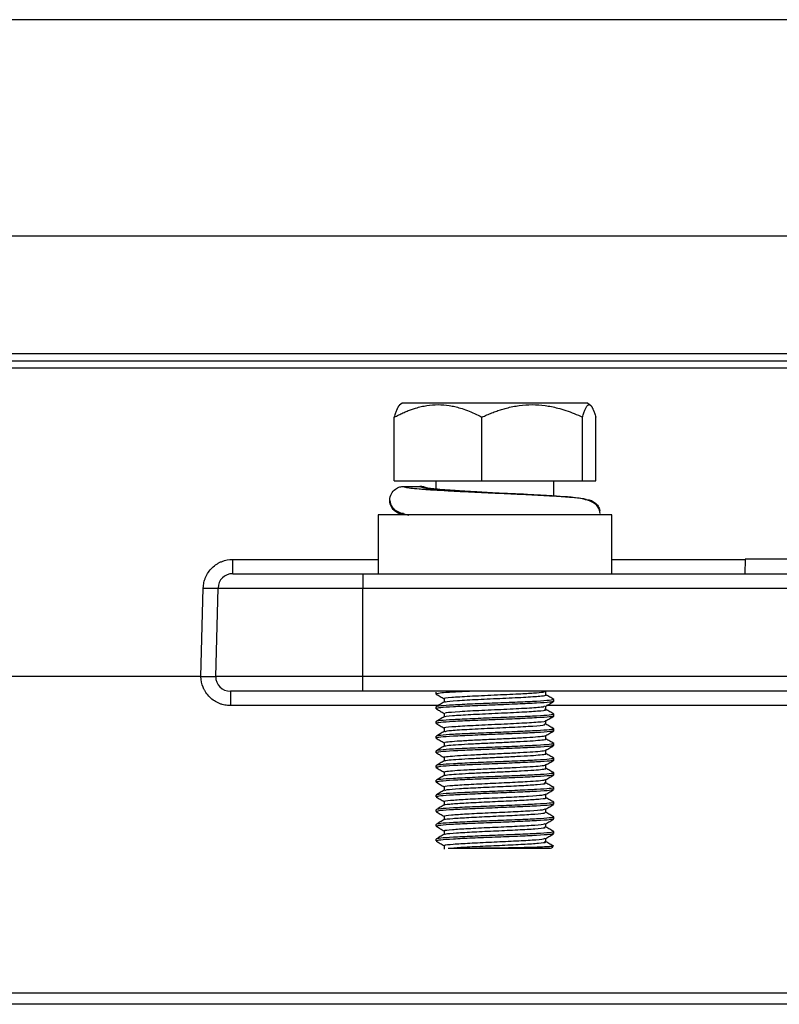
# Model space of a CAD drawing. Header units: millimetres. Extents: x 145 to 933, y -105 to 949.
# Tile 15 of 157: x 570 to 596, y 133 to 166. Entities that reach past the tile are written whole.
import ezdxf

# ---------------------------------------------------------------- set-up
doc = ezdxf.new("R2010")
doc.units = ezdxf.units.MM

msp = doc.modelspace()

# ---------------------------------------------------------------- linework, layer by layer
at = {"color": 7, "linetype": 'Continuous', "lineweight": 25}
for p, q in [((681.806, 166.282), (550.464, 166.282)), ((678.73, 158.922), (553.54, 158.922)), ((552.339, 154.922), (679.931, 154.922)), ((552.189, 154.672), (680.081, 154.672)), ((680.081, 154.429), (552.189, 154.429)), ((583.475, 153.239), (583.386, 153.164)), ((589.795, 153.239), (583.475, 153.239)), ((589.795, 153.239), (589.884, 153.164)), ((583.21, 150.589), (583.21, 152.759)), ((586.187, 150.589), (586.187, 152.759)), ((589.613, 150.589), (589.613, 152.759)), ((590.061, 150.589), (590.061, 152.759)), ((583.21, 150.589), (586.187, 150.589)), ((584.635, 150.309), (584.635, 150.589)), ((586.187, 150.589), (589.613, 150.589)), ((588.635, 150.077), (588.635, 150.589)), ((589.613, 150.589), (590.061, 150.589)), ((583.531, 150.403), (584.083, 150.403)), ((582.66, 149.432), (582.66, 147.432)), ((590.61, 149.432), (582.66, 149.432)), ((590.202, 149.549), (590.204, 149.573)), ((590.61, 147.432), (590.61, 149.432)), ((577.714, 147.432), (577.714, 147.919)), ((595.148, 147.932), (595.135, 147.432)), ((598.635, 147.932), (595.148, 147.932)), ((582.135, 147.432), (582.135, 146.945)), ((582.135, 147.432), (650.135, 147.432)), ((576.635, 143.932), (576.714, 146.945)), ((577.135, 143.932), (577.214, 146.945)), ((577.214, 146.945), (582.135, 146.945)), ((582.135, 146.945), (650.135, 146.945)), ((582.135, 143.932), (582.135, 146.945)), ((576.635, 143.932), (548.427, 143.932)), ((582.135, 143.932), (577.135, 143.932)), ((582.135, 143.432), (582.135, 143.932)), ((650.135, 143.932), (582.135, 143.932)), ((577.635, 143.432), (577.635, 142.945)), ((650.135, 143.432), (582.135, 143.432)), ((584.635, 143.339), (584.635, 143.402)), ((588.364, 143.308), (588.364, 143.432)), ((584.635, 143.339), (584.661, 143.334)), ((584.906, 143.183), (584.906, 143.061)), ((588.609, 143.157), (588.635, 143.152)), ((588.635, 143.089), (588.635, 143.152)), ((584.635, 142.839), (584.635, 142.902)), ((584.635, 142.839), (584.662, 142.834)), ((588.364, 142.808), (588.364, 142.93)), ((584.635, 142.339), (584.635, 142.402)), ((584.906, 142.683), (584.906, 142.561)), ((588.364, 142.308), (588.364, 142.43)), ((588.609, 142.657), (588.635, 142.652)), ((588.635, 142.589), (588.635, 142.652)), ((584.635, 142.339), (584.662, 142.334)), ((584.906, 142.183), (584.906, 142.061)), ((588.609, 142.157), (588.635, 142.152)), ((588.635, 142.089), (588.635, 142.152)), ((584.635, 141.839), (584.635, 141.902)), ((584.635, 141.839), (584.661, 141.834)), ((588.364, 141.808), (588.364, 141.93)), ((584.635, 141.339), (584.635, 141.402)), ((584.906, 141.683), (584.906, 141.561)), ((588.364, 141.308), (588.364, 141.43)), ((588.609, 141.657), (588.635, 141.652)), ((588.635, 141.589), (588.635, 141.652)), ((584.635, 141.339), (584.662, 141.334)), ((584.906, 141.183), (584.906, 141.061)), ((588.609, 141.157), (588.635, 141.152)), ((588.635, 141.089), (588.635, 141.152)), ((584.635, 140.839), (584.635, 140.902)), ((584.635, 140.839), (584.661, 140.834)), ((588.364, 140.808), (588.364, 140.93)), ((584.635, 140.339), (584.635, 140.402)), ((584.906, 140.683), (584.906, 140.561)), ((588.364, 140.308), (588.364, 140.43)), ((588.609, 140.657), (588.635, 140.652)), ((588.635, 140.589), (588.635, 140.652)), ((584.635, 140.339), (584.662, 140.334)), ((584.906, 140.183), (584.906, 140.061)), ((588.609, 140.157), (588.635, 140.152)), ((588.635, 140.089), (588.635, 140.152)), ((584.635, 139.839), (584.635, 139.902)), ((584.635, 139.839), (584.661, 139.834)), ((588.364, 139.808), (588.364, 139.93)), ((584.635, 139.339), (584.635, 139.402)), ((584.906, 139.683), (584.906, 139.561)), ((588.364, 139.308), (588.364, 139.43)), ((588.609, 139.657), (588.635, 139.652)), ((588.635, 139.589), (588.635, 139.652)), ((584.635, 139.339), (584.661, 139.334)), ((584.906, 139.183), (584.906, 139.061)), ((588.609, 139.157), (588.635, 139.152)), ((588.635, 139.089), (588.635, 139.152)), ((584.635, 138.839), (584.635, 138.902)), ((584.635, 138.839), (584.663, 138.834)), ((588.364, 138.808), (588.364, 138.93)), ((584.635, 138.339), (584.635, 138.402)), ((584.906, 138.683), (584.906, 138.561)), ((588.364, 138.308), (588.364, 138.43)), ((588.609, 138.657), (588.635, 138.652)), ((588.635, 138.589), (588.635, 138.652)), ((584.635, 138.339), (584.659, 138.334)), ((584.906, 138.183), (584.906, 138.058)), ((588.6, 138.168), (588.615, 138.164)), ((599.21, 133.162), (547.895, 133.162)), ((548.146, 133.174), (599.204, 133.174)), ((599.408, 132.782), (546.385, 132.782))]:
    msp.add_line(p, q, dxfattribs=at)
at = {"color": 8, "linetype": 'Continuous', "lineweight": 25}
for p, q in [((577.714, 147.919), (582.66, 147.919)), ((590.61, 147.919), (595.148, 147.919)), ((584.705, 142.945), (577.635, 142.945)), ((610.855, 142.945), (588.389, 142.945))]:
    msp.add_line(p, q, dxfattribs=at)
at = {"color": 7, "linetype": 'Continuous', "lineweight": 25}
for centre, radius, start, end in [((577.714, 146.932), 0.5, 90, 178.5), ((576.964, 151.722), 4.784, 267.0055, 272.9945), ((577.635, 143.932), 0.5, 180, 270), ((588.485, 138.239), 0.15, 270, 329.7031)]:
    msp.add_arc(centre, radius, start, end, dxfattribs=at)
for points, knots in [([(583.21, 152.759), (583.259, 152.785), (583.357, 152.836), (583.504, 152.904), (583.649, 152.966), (583.793, 153.02), (583.951, 153.072), (584.125, 153.119), (584.379, 153.168), (584.698, 153.194), (585.018, 153.168), (585.269, 153.119), (585.475, 153.065), (585.699, 152.987), (585.943, 152.884), (586.105, 152.801), (586.187, 152.759)], [0, 0, 0, 0, 0.052359, 0.103339, 0.153117, 0.201897, 0.249903, 0.312894, 0.374863, 0.500561, 0.624657, 0.686244, 0.748762, 0.829601, 0.913029, 1, 1, 1, 1]), ([(583.386, 153.164), (583.381, 153.159), (583.371, 153.15), (583.357, 153.131), (583.342, 153.108), (583.327, 153.082), (583.311, 153.051), (583.287, 152.996), (583.253, 152.905), (583.224, 152.808), (583.21, 152.759)], [0, 0, 0, 0, 0.08196, 0.164115, 0.246749, 0.330136, 0.414534, 0.500189, 0.744224, 1, 1, 1, 1]), ([(586.187, 152.759), (586.244, 152.785), (586.357, 152.836), (586.526, 152.904), (586.693, 152.966), (586.858, 153.02), (587.04, 153.072), (587.24, 153.119), (587.532, 153.168), (587.9, 153.194), (588.267, 153.168), (588.557, 153.119), (588.793, 153.065), (589.051, 152.987), (589.332, 152.884), (589.518, 152.801), (589.613, 152.759)], [0, 0, 0, 0, 0.052359, 0.103339, 0.153117, 0.201897, 0.249903, 0.312894, 0.374863, 0.500561, 0.624657, 0.686244, 0.748762, 0.829601, 0.913029, 1, 1, 1, 1]), ([(589.613, 152.759), (589.62, 152.785), (589.635, 152.836), (589.657, 152.906), (589.679, 152.968), (589.701, 153.022), (589.723, 153.069), (589.749, 153.116), (589.779, 153.157), (589.81, 153.18), (589.837, 153.185), (589.86, 153.181), (589.876, 153.169), (589.884, 153.164)], [0, 0, 0, 0, 0.087922, 0.173422, 0.25681, 0.338437, 0.418693, 0.498009, 0.624128, 0.74854, 0.832329, 0.915876, 1, 1, 1, 1]), ([(589.884, 153.164), (589.889, 153.159), (589.899, 153.15), (589.914, 153.131), (589.928, 153.108), (589.944, 153.082), (589.959, 153.051), (589.983, 152.996), (590.018, 152.905), (590.046, 152.808), (590.061, 152.759)], [0, 0, 0, 0, 0.0819598, 0.164115, 0.2467494, 0.3301358, 0.414534, 0.5001891, 0.7442242, 1, 1, 1, 1]), ([(583.531, 149.453), (583.492, 149.453), (583.447, 149.458), (583.35, 149.487), (583.297, 149.51), (583.196, 149.586), (583.147, 149.639), (583.077, 149.771), (583.056, 149.849), (583.056, 150.008), (583.077, 150.086), (583.147, 150.218), (583.196, 150.27), (583.297, 150.346), (583.35, 150.37), (583.447, 150.399), (583.492, 150.403), (583.531, 150.403)], [0, 0, 0, 0, 0.125, 0.125, 0.25, 0.25, 0.375, 0.375, 0.5, 0.5, 0.625, 0.625, 0.75, 0.75, 0.875, 0.875, 1, 1, 1, 1]), ([(584.294, 150.345), (584.269, 150.36), (584.204, 150.398), (584.129, 150.401), (584.083, 150.403)], [0, 0, 0, 0, 0.39324, 1, 1, 1, 1]), ([(585.146, 150.268), (585.103, 150.271), (584.924, 150.283), (584.674, 150.304), (584.441, 150.327), (584.297, 150.35), (584.294, 150.349), (584.293, 150.349)], [0, 0, 0, 0, 0.093178, 0.391167, 0.67012, 0.910821, 1, 1, 1, 1]), ([(586.635, 150.178), (586.398, 150.192), (585.977, 150.215), (585.476, 150.245), (585.237, 150.262), (585.146, 150.268)], [0, 0, 0, 0, 0.444671, 0.789443, 1, 1, 1, 1]), ([(590.214, 149.48), (590.197, 149.56), (590.167, 149.706), (589.922, 149.9), (589.458, 150.023), (588.742, 150.07), (587.702, 150.13), (587.009, 150.161), (586.635, 150.178)], [0, 0, 0, 0, 0.101981, 0.187546, 0.339646, 0.604039, 0.785949, 1, 1, 1, 1]), ([(586.635, 150.178), (586.84, 150.169), (587.045, 150.159), (587.442, 150.141), (587.634, 150.132), (588.007, 150.113), (588.188, 150.104), (588.529, 150.085), (588.688, 150.075), (588.904, 150.061), (588.972, 150.056), (589.099, 150.047), (589.159, 150.043), (589.327, 150.029), (589.423, 150.019), (589.58, 150), (589.64, 149.991), (589.719, 149.972), (589.739, 149.962), (589.739, 149.953)], [0, 0, 0, 0, 0.125, 0.125, 0.25, 0.25, 0.375, 0.375, 0.5, 0.5, 0.5625, 0.5625, 0.625, 0.625, 0.75, 0.75, 0.875, 0.875, 1, 1, 1, 1]), ([(583.056, 149.928), (583.073, 149.849), (583.104, 149.702), (583.342, 149.508), (583.566, 149.458), (583.708, 149.426)], [0, 0, 0, 0, 0.305784, 0.562227, 1, 1, 1, 1]), ([(589.739, 149.953), (589.784, 149.95), (589.885, 149.941), (590.02, 149.872), (590.125, 149.764), (590.187, 149.662), (590.196, 149.592), (590.198, 149.572)], [0, 0, 0, 0, 0.207141, 0.469152, 0.676288, 0.904721, 1, 1, 1, 1]), ([(583.526, 149.484), (583.478, 149.48), (583.408, 149.474), (583.363, 149.444), (583.349, 149.434)], [0, 0, 0, 0, 0.675957, 1, 1, 1, 1]), ([(576.714, 146.945), (576.716, 147.007), (576.727, 147.099), (576.754, 147.203), (576.769, 147.247), (576.78, 147.277), (576.785, 147.29), (576.844, 147.43), (576.919, 147.54), (577.064, 147.682), (577.143, 147.744), (577.244, 147.802), (577.289, 147.824), (577.32, 147.838), (577.336, 147.845), (577.468, 147.896), (577.589, 147.919), (577.714, 147.919)], [0, 0, 0, 0, 0.125, 0.1875, 0.21875, 0.21875, 0.25, 0.25, 0.5, 0.5, 0.625, 0.6875, 0.71875, 0.71875, 0.75, 0.75, 1, 1, 1, 1]), ([(577.714, 147.432), (577.714, 147.432), (577.723, 147.432), (577.75, 147.432), (577.767, 147.432), (577.776, 147.432), (577.782, 147.432), (577.784, 147.432), (577.814, 147.432), (577.863, 147.432), (577.938, 147.432), (577.979, 147.432), (577.998, 147.432), (578.011, 147.432), (578.017, 147.432), (578.079, 147.432), (578.172, 147.432), (578.297, 147.432), (578.355, 147.432), (578.394, 147.432), (578.414, 147.432), (578.601, 147.432), (578.793, 147.432), (579.117, 147.432), (579.286, 147.432), (579.496, 147.432), (579.589, 147.432), (579.652, 147.432), (579.684, 147.432), (579.841, 147.432), (580.033, 147.432), (580.267, 147.432), (580.387, 147.432), (580.438, 147.432), (580.473, 147.432), (580.491, 147.432), (580.641, 147.432), (580.844, 147.432), (581.085, 147.432), (581.208, 147.432), (581.26, 147.432), (581.295, 147.432), (581.314, 147.432), (581.596, 147.432), (581.865, 147.432), (582.135, 147.432)], [0, 0, 0, 0, 0.0625, 0.09375, 0.109375, 0.117187, 0.117187, 0.125, 0.125, 0.1875, 0.21875, 0.234375, 0.242188, 0.242188, 0.25, 0.25, 0.3125, 0.34375, 0.359375, 0.359375, 0.375, 0.375, 0.5, 0.5, 0.5625, 0.59375, 0.609375, 0.609375, 0.625, 0.625, 0.6875, 0.71875, 0.734375, 0.742187, 0.742187, 0.75, 0.75, 0.8125, 0.84375, 0.859375, 0.867187, 0.867187, 0.875, 0.875, 1, 1, 1, 1]), ([(576.635, 143.932), (576.652, 143.932), (576.685, 143.931), (576.734, 143.931), (576.782, 143.931), (576.828, 143.931), (576.873, 143.931), (576.914, 143.931), (576.953, 143.93), (577, 143.93), (577.052, 143.93), (577.1, 143.93), (577.126, 143.93), (577.134, 143.931), (577.135, 143.931), (577.135, 143.932)], [0, 0, 0, 0, 0.063533, 0.126767, 0.189703, 0.252342, 0.314683, 0.376728, 0.438477, 0.499931, 0.619216, 0.749345, 0.876833, 0.960418, 1, 1, 1, 1]), ([(577.635, 142.945), (577.572, 142.945), (577.479, 142.953), (577.373, 142.979), (577.329, 142.993), (577.299, 143.003), (577.286, 143.008), (577.142, 143.064), (577.03, 143.137), (576.884, 143.281), (576.82, 143.359), (576.759, 143.46), (576.733, 143.512), (576.722, 143.536), (576.716, 143.551), (576.712, 143.56), (576.661, 143.684), (576.637, 143.805), (576.635, 143.932)], [0, 0, 0, 0, 0.125, 0.1875, 0.21875, 0.21875, 0.25, 0.25, 0.5, 0.5, 0.625, 0.6875, 0.71875, 0.734375, 0.734375, 0.75, 0.75, 1, 1, 1, 1]), ([(582.135, 143.432), (581.997, 143.432), (581.792, 143.432), (581.554, 143.432), (581.435, 143.432), (581.384, 143.432), (581.35, 143.432), (581.334, 143.432), (581.173, 143.432), (580.961, 143.432), (580.718, 143.432), (580.598, 143.432), (580.547, 143.432), (580.513, 143.432), (580.496, 143.432), (580.337, 143.432), (580.131, 143.432), (579.899, 143.432), (579.801, 143.432), (579.737, 143.432), (579.705, 143.432), (579.413, 143.432), (579.173, 143.432), (578.843, 143.432), (578.688, 143.432), (578.523, 143.432), (578.456, 143.432), (578.411, 143.432), (578.389, 143.432), (578.285, 143.432), (578.171, 143.432), (578.055, 143.432), (578.002, 143.432), (577.98, 143.432), (577.965, 143.432), (577.958, 143.432), (577.897, 143.432), (577.827, 143.432), (577.763, 143.432), (577.735, 143.432), (577.724, 143.432), (577.717, 143.432), (577.713, 143.432), (577.66, 143.432), (577.635, 143.432), (577.635, 143.432)], [0, 0, 0, 0, 0.0625, 0.09375, 0.109375, 0.117187, 0.117187, 0.125, 0.125, 0.1875, 0.21875, 0.234375, 0.242187, 0.242187, 0.25, 0.25, 0.3125, 0.34375, 0.359375, 0.359375, 0.375, 0.375, 0.5, 0.5, 0.5625, 0.59375, 0.609375, 0.609375, 0.625, 0.625, 0.6875, 0.71875, 0.734375, 0.742187, 0.742187, 0.75, 0.75, 0.8125, 0.84375, 0.859375, 0.867187, 0.867187, 0.875, 0.875, 1, 1, 1, 1]), ([(585.834, 143.432), (585.655, 143.424), (585.488, 143.416), (585.269, 143.405), (585.202, 143.401), (585.076, 143.394), (585.017, 143.39), (584.857, 143.378), (584.773, 143.37), (584.662, 143.354), (584.635, 143.347), (584.635, 143.339)], [0, 0, 0, 0, 0.25, 0.25, 0.375, 0.375, 0.5, 0.5, 0.75, 0.75, 1, 1, 1, 1]), ([(584.923, 143.183), (584.918, 143.184), (584.848, 143.199), (585.124, 143.228), (585.732, 143.266), (586.605, 143.307), (587.405, 143.344), (587.976, 143.376), (588.299, 143.405), (588.344, 143.423), (588.364, 143.432)], [0, 0, 0, 0, 0.014604, 0.176101, 0.335744, 0.496987, 0.657859, 0.778084, 0.899822, 1, 1, 1, 1]), ([(588.635, 143.152), (588.635, 143.142), (588.584, 143.132), (588.381, 143.11), (588.23, 143.099), (587.869, 143.08), (587.645, 143.069), (587.155, 143.047), (586.89, 143.037), (586.38, 143.017), (586.115, 143.007), (585.625, 142.985), (585.401, 142.974), (585.04, 142.955), (584.889, 142.944), (584.686, 142.922), (584.635, 142.912), (584.635, 142.902)], [0, 0, 0, 0, 0.125, 0.125, 0.25, 0.25, 0.375, 0.375, 0.5, 0.5, 0.625, 0.625, 0.75, 0.75, 0.875, 0.875, 1, 1, 1, 1]), ([(588.608, 143.084), (588.582, 143.075), (588.524, 143.056), (588.081, 143.027), (587.422, 142.996), (586.635, 142.964), (585.849, 142.933), (585.188, 142.902), (584.725, 142.871), (584.665, 142.85), (584.635, 142.839)], [0, 0, 0, 0, 0.105133, 0.232971, 0.360809, 0.488647, 0.616485, 0.744324, 0.872162, 1, 1, 1, 1]), ([(584.639, 143.334), (584.685, 143.308), (584.773, 143.257), (584.862, 143.205), (584.906, 143.18)], [0, 0, 0, 0, 0.509589, 1, 1, 1, 1]), ([(584.911, 143.064), (584.866, 143.038), (584.775, 142.986), (584.685, 142.933), (584.64, 142.907)], [0, 0, 0, 0, 0.499928, 1, 1, 1, 1]), ([(584.958, 143.058), (584.947, 143.064), (584.916, 143.084), (585.315, 143.117), (586.034, 143.157), (586.916, 143.195), (587.734, 143.236), (588.214, 143.271), (588.392, 143.296), (588.355, 143.307), (588.35, 143.308)], [0, 0, 0, 0, 0.076299, 0.234704, 0.392165, 0.5489, 0.707665, 0.864511, 0.983682, 1, 1, 1, 1]), ([(588.359, 142.927), (588.404, 142.953), (588.495, 143.006), (588.585, 143.058), (588.63, 143.084)], [0, 0, 0, 0, 0.499936, 1, 1, 1, 1]), ([(588.631, 143.157), (588.585, 143.183), (588.497, 143.235), (588.408, 143.286), (588.364, 143.311)], [0, 0, 0, 0, 0.5098505, 1, 1, 1, 1]), ([(584.64, 142.834), (584.685, 142.808), (584.774, 142.757), (584.862, 142.705), (584.906, 142.68)], [0, 0, 0, 0, 0.510411, 1, 1, 1, 1]), ([(584.935, 142.558), (584.926, 142.56), (584.861, 142.576), (585.153, 142.605), (585.775, 142.643), (586.638, 142.683), (587.498, 142.723), (588.125, 142.761), (588.415, 142.793), (588.334, 142.81), (588.315, 142.814)], [0, 0, 0, 0, 0.0258972, 0.1810058, 0.3341119, 0.4885384, 0.6429942, 0.7960951, 0.9511913, 1, 1, 1, 1]), ([(584.957, 142.683), (584.952, 142.691), (584.939, 142.712), (585.398, 142.747), (586.163, 142.788), (587.067, 142.827), (587.843, 142.868), (588.321, 142.903), (588.317, 142.925), (588.316, 142.933)], [0, 0, 0, 0, 0.096782, 0.256679, 0.417006, 0.57571, 0.736237, 0.895908, 1, 1, 1, 1]), ([(588.631, 142.657), (588.585, 142.683), (588.497, 142.735), (588.408, 142.786), (588.364, 142.811)], [0, 0, 0, 0, 0.50989, 1, 1, 1, 1]), ([(588.635, 142.652), (588.635, 142.642), (588.584, 142.632), (588.381, 142.61), (588.23, 142.599), (587.869, 142.58), (587.645, 142.569), (587.155, 142.547), (586.89, 142.537), (586.38, 142.517), (586.115, 142.507), (585.625, 142.485), (585.401, 142.474), (585.04, 142.455), (584.889, 142.444), (584.686, 142.422), (584.635, 142.412), (584.635, 142.402)], [0, 0, 0, 0, 0.125, 0.125, 0.25, 0.25, 0.375, 0.375, 0.5, 0.5, 0.625, 0.625, 0.75, 0.75, 0.875, 0.875, 1, 1, 1, 1]), ([(588.609, 142.584), (588.582, 142.575), (588.524, 142.556), (588.081, 142.527), (587.422, 142.496), (586.635, 142.464), (585.849, 142.433), (585.188, 142.402), (584.725, 142.371), (584.665, 142.35), (584.635, 142.339)], [0, 0, 0, 0, 0.105693, 0.233451, 0.361209, 0.488967, 0.616725, 0.744484, 0.872242, 1, 1, 1, 1]), ([(584.911, 142.564), (584.866, 142.538), (584.775, 142.486), (584.685, 142.433), (584.64, 142.407)], [0, 0, 0, 0, 0.499928, 1, 1, 1, 1]), ([(584.927, 142.183), (584.92, 142.185), (584.851, 142.199), (585.134, 142.229), (585.751, 142.267), (586.625, 142.308), (587.5, 142.348), (588.126, 142.387), (588.415, 142.416), (588.348, 142.431), (588.34, 142.433)], [0, 0, 0, 0, 0.0179129, 0.1788381, 0.3378455, 0.4983164, 0.6586614, 0.8176857, 0.9786812, 1, 1, 1, 1]), ([(588.359, 142.427), (588.405, 142.453), (588.495, 142.506), (588.585, 142.558), (588.631, 142.584)], [0, 0, 0, 0, 0.4999319, 1, 1, 1, 1]), ([(588.635, 142.152), (588.635, 142.142), (588.584, 142.132), (588.381, 142.11), (588.23, 142.099), (587.869, 142.08), (587.645, 142.069), (587.155, 142.047), (586.89, 142.037), (586.38, 142.017), (586.115, 142.007), (585.625, 141.985), (585.401, 141.974), (585.04, 141.955), (584.889, 141.944), (584.686, 141.922), (584.635, 141.912), (584.635, 141.902)], [0, 0, 0, 0, 0.125, 0.125, 0.25, 0.25, 0.375, 0.375, 0.5, 0.5, 0.625, 0.625, 0.75, 0.75, 0.875, 0.875, 1, 1, 1, 1]), ([(588.609, 142.084), (588.583, 142.075), (588.524, 142.056), (588.081, 142.027), (587.422, 141.996), (586.635, 141.964), (585.849, 141.933), (585.188, 141.902), (584.725, 141.871), (584.665, 141.85), (584.635, 141.839)], [0, 0, 0, 0, 0.105831, 0.23357, 0.361308, 0.489046, 0.616785, 0.744523, 0.872262, 1, 1, 1, 1]), ([(584.64, 142.334), (584.685, 142.308), (584.773, 142.257), (584.862, 142.205), (584.906, 142.18)], [0, 0, 0, 0, 0.509847, 1, 1, 1, 1]), ([(584.911, 142.064), (584.866, 142.038), (584.775, 141.986), (584.685, 141.933), (584.64, 141.907)], [0, 0, 0, 0, 0.499928, 1, 1, 1, 1]), ([(584.93, 142.058), (584.951, 142.07), (584.996, 142.094), (585.553, 142.131), (586.356, 142.172), (587.241, 142.21), (587.962, 142.249), (588.37, 142.285), (588.328, 142.306), (588.311, 142.314)], [0, 0, 0, 0, 0.132642, 0.285738, 0.440721, 0.593732, 0.747418, 0.902068, 1, 1, 1, 1]), ([(588.359, 141.927), (588.405, 141.953), (588.495, 142.006), (588.585, 142.058), (588.631, 142.084)], [0, 0, 0, 0, 0.499926, 1, 1, 1, 1]), ([(588.631, 142.157), (588.585, 142.183), (588.497, 142.235), (588.408, 142.286), (588.364, 142.311)], [0, 0, 0, 0, 0.509851, 1, 1, 1, 1]), ([(584.639, 141.834), (584.685, 141.808), (584.773, 141.757), (584.862, 141.705), (584.906, 141.68)], [0, 0, 0, 0, 0.509675, 1, 1, 1, 1]), ([(584.925, 141.558), (584.92, 141.561), (584.897, 141.572), (585.047, 141.593), (585.364, 141.619), (585.831, 141.645), (586.381, 141.672), (586.961, 141.697), (587.502, 141.725), (587.956, 141.75), (588.251, 141.777), (588.383, 141.796), (588.355, 141.807), (588.35, 141.808)], [0, 0, 0, 0, 0.03253, 0.138432, 0.243585, 0.348294, 0.454411, 0.558366, 0.66462, 0.768958, 0.874516, 0.980107, 1, 1, 1, 1]), ([(584.929, 141.683), (584.924, 141.687), (584.906, 141.699), (585.081, 141.722), (585.428, 141.748), (585.92, 141.775), (586.488, 141.802), (587.074, 141.827), (587.609, 141.856), (588.035, 141.881), (588.315, 141.908), (588.345, 141.925), (588.359, 141.933)], [0, 0, 0, 0, 0.046309, 0.153874, 0.259891, 0.366614, 0.473799, 0.579411, 0.68712, 0.792516, 0.900024, 1, 1, 1, 1]), ([(588.631, 141.657), (588.585, 141.683), (588.497, 141.735), (588.408, 141.786), (588.364, 141.811)], [0, 0, 0, 0, 0.50989, 1, 1, 1, 1]), ([(588.635, 141.652), (588.635, 141.642), (588.584, 141.632), (588.381, 141.61), (588.23, 141.599), (587.869, 141.58), (587.645, 141.569), (587.155, 141.547), (586.89, 141.537), (586.38, 141.517), (586.115, 141.507), (585.625, 141.485), (585.401, 141.474), (585.04, 141.455), (584.889, 141.444), (584.686, 141.422), (584.635, 141.412), (584.635, 141.402)], [0, 0, 0, 0, 0.125, 0.125, 0.25, 0.25, 0.375, 0.375, 0.5, 0.5, 0.625, 0.625, 0.75, 0.75, 0.875, 0.875, 1, 1, 1, 1]), ([(588.608, 141.584), (588.581, 141.575), (588.523, 141.556), (588.081, 141.527), (587.422, 141.496), (586.635, 141.464), (585.849, 141.433), (585.188, 141.402), (584.725, 141.371), (584.665, 141.35), (584.635, 141.339)], [0, 0, 0, 0, 0.10477, 0.23266, 0.36055, 0.48844, 0.61633, 0.74422, 0.87211, 1, 1, 1, 1]), ([(584.911, 141.564), (584.866, 141.538), (584.775, 141.486), (584.685, 141.433), (584.64, 141.407)], [0, 0, 0, 0, 0.4999281, 1, 1, 1, 1]), ([(584.921, 141.183), (584.916, 141.185), (584.888, 141.195), (585.026, 141.215), (585.331, 141.242), (585.798, 141.268), (586.351, 141.296), (586.94, 141.321), (587.491, 141.349), (587.953, 141.375), (588.252, 141.402), (588.385, 141.422), (588.355, 141.432), (588.351, 141.433)], [0, 0, 0, 0, 0.021671, 0.128802, 0.235713, 0.341659, 0.44933, 0.554743, 0.662452, 0.768299, 0.875321, 0.982349, 1, 1, 1, 1]), ([(588.359, 141.427), (588.404, 141.453), (588.495, 141.506), (588.585, 141.558), (588.63, 141.584)], [0, 0, 0, 0, 0.499932, 1, 1, 1, 1]), ([(588.635, 141.152), (588.635, 141.142), (588.584, 141.132), (588.381, 141.11), (588.23, 141.099), (587.869, 141.08), (587.645, 141.069), (587.155, 141.047), (586.89, 141.037), (586.38, 141.017), (586.115, 141.007), (585.625, 140.985), (585.401, 140.974), (585.04, 140.955), (584.889, 140.944), (584.686, 140.922), (584.635, 140.912), (584.635, 140.902)], [0, 0, 0, 0, 0.125, 0.125, 0.25, 0.25, 0.375, 0.375, 0.5, 0.5, 0.625, 0.625, 0.75, 0.75, 0.875, 0.875, 1, 1, 1, 1]), ([(588.609, 141.084), (588.582, 141.075), (588.524, 141.056), (588.081, 141.027), (587.422, 140.996), (586.635, 140.964), (585.849, 140.933), (585.188, 140.902), (584.725, 140.871), (584.665, 140.85), (584.635, 140.839)], [0, 0, 0, 0, 0.1055615, 0.2333384, 0.3611154, 0.4888923, 0.6166692, 0.7444461, 0.8722231, 1, 1, 1, 1]), ([(584.64, 141.334), (584.685, 141.308), (584.774, 141.257), (584.862, 141.205), (584.906, 141.18)], [0, 0, 0, 0, 0.5100585, 1, 1, 1, 1]), ([(584.911, 141.064), (584.866, 141.038), (584.775, 140.986), (584.685, 140.933), (584.64, 140.907)], [0, 0, 0, 0, 0.499928, 1, 1, 1, 1]), ([(584.926, 141.058), (584.921, 141.061), (584.899, 141.073), (585.053, 141.094), (585.375, 141.12), (585.846, 141.146), (586.397, 141.173), (586.978, 141.198), (587.517, 141.226), (587.967, 141.251), (588.257, 141.278), (588.385, 141.297), (588.356, 141.307), (588.352, 141.308)], [0, 0, 0, 0, 0.035591, 0.141555, 0.246603, 0.351419, 0.457492, 0.561467, 0.667742, 0.772013, 0.877655, 0.983164, 1, 1, 1, 1]), ([(588.359, 140.927), (588.404, 140.953), (588.495, 141.006), (588.585, 141.058), (588.631, 141.084)], [0, 0, 0, 0, 0.499929, 1, 1, 1, 1]), ([(588.631, 141.157), (588.585, 141.183), (588.497, 141.235), (588.408, 141.286), (588.364, 141.311)], [0, 0, 0, 0, 0.50985, 1, 1, 1, 1]), ([(584.639, 140.834), (584.685, 140.808), (584.773, 140.757), (584.862, 140.705), (584.906, 140.68)], [0, 0, 0, 0, 0.509767, 1, 1, 1, 1]), ([(584.925, 140.677), (584.918, 140.679), (584.872, 140.69), (584.977, 140.709), (585.242, 140.737), (585.68, 140.762), (586.216, 140.79), (586.804, 140.815), (587.369, 140.843), (587.858, 140.869), (588.195, 140.895), (588.359, 140.916), (588.348, 140.926), (588.346, 140.927)], [0, 0, 0, 0, 0.020967, 0.12737, 0.234946, 0.340502, 0.448354, 0.554027, 0.661427, 0.768153, 0.874418, 0.982059, 1, 1, 1, 1]), ([(584.927, 140.558), (584.922, 140.561), (584.901, 140.573), (585.06, 140.595), (585.387, 140.621), (585.861, 140.647), (586.414, 140.674), (586.994, 140.699), (587.532, 140.726), (587.978, 140.751), (588.266, 140.778), (588.39, 140.799), (588.349, 140.811), (588.338, 140.814)], [0, 0, 0, 0, 0.0378404, 0.1413406, 0.2437827, 0.346216, 0.4497202, 0.5512484, 0.6550119, 0.7567432, 0.859951, 0.9628644, 1, 1, 1, 1]), ([(588.631, 140.657), (588.585, 140.683), (588.497, 140.735), (588.408, 140.786), (588.364, 140.811)], [0, 0, 0, 0, 0.5098898, 1, 1, 1, 1]), ([(588.635, 140.652), (588.635, 140.642), (588.584, 140.632), (588.381, 140.61), (588.23, 140.599), (587.869, 140.58), (587.645, 140.569), (587.155, 140.547), (586.89, 140.537), (586.38, 140.517), (586.115, 140.507), (585.625, 140.485), (585.401, 140.474), (585.04, 140.455), (584.889, 140.444), (584.686, 140.422), (584.635, 140.412), (584.635, 140.402)], [0, 0, 0, 0, 0.125, 0.125, 0.25, 0.25, 0.375, 0.375, 0.5, 0.5, 0.625, 0.625, 0.75, 0.75, 0.875, 0.875, 1, 1, 1, 1]), ([(588.609, 140.584), (588.583, 140.575), (588.524, 140.556), (588.081, 140.527), (587.422, 140.496), (586.635, 140.464), (585.849, 140.433), (585.188, 140.402), (584.725, 140.371), (584.665, 140.35), (584.635, 140.339)], [0, 0, 0, 0, 0.105867, 0.2336, 0.361333, 0.489067, 0.6168, 0.744533, 0.872267, 1, 1, 1, 1]), ([(584.911, 140.564), (584.866, 140.538), (584.775, 140.486), (584.685, 140.433), (584.64, 140.407)], [0, 0, 0, 0, 0.499928, 1, 1, 1, 1]), ([(584.915, 140.183), (584.912, 140.184), (584.856, 140.196), (585.067, 140.221), (585.544, 140.256), (586.271, 140.293), (587.061, 140.327), (587.712, 140.361), (588.134, 140.389), (588.346, 140.414), (588.344, 140.428), (588.343, 140.433)], [0, 0, 0, 0, 0.008101, 0.150533, 0.291556, 0.434668, 0.575481, 0.718459, 0.824224, 0.932186, 1, 1, 1, 1]), ([(588.359, 140.427), (588.405, 140.453), (588.495, 140.506), (588.585, 140.558), (588.631, 140.584)], [0, 0, 0, 0, 0.499928, 1, 1, 1, 1]), ([(588.635, 140.152), (588.635, 140.142), (588.584, 140.132), (588.381, 140.11), (588.23, 140.099), (587.869, 140.08), (587.645, 140.069), (587.155, 140.047), (586.89, 140.037), (586.38, 140.017), (586.115, 140.007), (585.625, 139.985), (585.401, 139.974), (585.04, 139.955), (584.889, 139.944), (584.686, 139.922), (584.635, 139.912), (584.635, 139.902)], [0, 0, 0, 0, 0.125, 0.125, 0.25, 0.25, 0.375, 0.375, 0.5, 0.5, 0.625, 0.625, 0.75, 0.75, 0.875, 0.875, 1, 1, 1, 1]), ([(588.608, 140.084), (588.581, 140.075), (588.523, 140.056), (588.081, 140.027), (587.422, 139.996), (586.635, 139.964), (585.849, 139.933), (585.188, 139.902), (584.725, 139.871), (584.665, 139.85), (584.635, 139.839)], [0, 0, 0, 0, 0.104875, 0.23275, 0.360625, 0.4885, 0.616375, 0.74425, 0.872125, 1, 1, 1, 1]), ([(584.64, 140.334), (584.685, 140.308), (584.774, 140.257), (584.862, 140.205), (584.906, 140.18)], [0, 0, 0, 0, 0.510087, 1, 1, 1, 1]), ([(584.911, 140.064), (584.866, 140.038), (584.775, 139.986), (584.685, 139.933), (584.64, 139.907)], [0, 0, 0, 0, 0.4999282, 1, 1, 1, 1]), ([(584.931, 140.058), (584.942, 140.068), (584.966, 140.088), (585.39, 140.121), (586.044, 140.157), (586.821, 140.191), (587.562, 140.227), (588.113, 140.261), (588.388, 140.291), (588.336, 140.309), (588.318, 140.314)], [0, 0, 0, 0, 0.110253, 0.247101, 0.384159, 0.520176, 0.657983, 0.793649, 0.93159, 1, 1, 1, 1]), ([(588.359, 139.927), (588.404, 139.953), (588.495, 140.006), (588.585, 140.058), (588.63, 140.084)], [0, 0, 0, 0, 0.499931, 1, 1, 1, 1]), ([(588.631, 140.157), (588.585, 140.183), (588.497, 140.235), (588.408, 140.286), (588.364, 140.311)], [0, 0, 0, 0, 0.509851, 1, 1, 1, 1]), ([(584.639, 139.834), (584.685, 139.808), (584.773, 139.757), (584.862, 139.705), (584.906, 139.68)], [0, 0, 0, 0, 0.509668, 1, 1, 1, 1]), ([(584.917, 139.558), (584.913, 139.559), (584.859, 139.572), (585.068, 139.596), (585.539, 139.63), (586.253, 139.667), (587.031, 139.7), (587.742, 139.737), (588.208, 139.771), (588.413, 139.795), (588.358, 139.808), (588.355, 139.808)], [0, 0, 0, 0, 0.010288, 0.151004, 0.290256, 0.431578, 0.5706, 0.711897, 0.851189, 0.991829, 1, 1, 1, 1]), ([(584.925, 139.683), (584.919, 139.685), (584.865, 139.698), (585.092, 139.724), (585.594, 139.758), (586.33, 139.795), (587.122, 139.829), (587.81, 139.866), (588.283, 139.9), (588.329, 139.922), (588.35, 139.933)], [0, 0, 0, 0, 0.018644, 0.161492, 0.302495, 0.445769, 0.586758, 0.729641, 0.871242, 1, 1, 1, 1]), ([(588.631, 139.657), (588.585, 139.683), (588.497, 139.735), (588.408, 139.786), (588.364, 139.811)], [0, 0, 0, 0, 0.5098891, 1, 1, 1, 1]), ([(588.635, 139.652), (588.635, 139.642), (588.584, 139.632), (588.381, 139.61), (588.23, 139.599), (587.869, 139.58), (587.645, 139.569), (587.155, 139.547), (586.89, 139.537), (586.38, 139.517), (586.115, 139.507), (585.625, 139.485), (585.401, 139.474), (585.04, 139.455), (584.889, 139.444), (584.686, 139.422), (584.635, 139.412), (584.635, 139.402)], [0, 0, 0, 0, 0.125, 0.125, 0.25, 0.25, 0.375, 0.375, 0.5, 0.5, 0.625, 0.625, 0.75, 0.75, 0.875, 0.875, 1, 1, 1, 1]), ([(588.609, 139.584), (588.582, 139.575), (588.524, 139.556), (588.081, 139.527), (587.422, 139.496), (586.635, 139.464), (585.849, 139.433), (585.188, 139.402), (584.725, 139.371), (584.665, 139.35), (584.635, 139.339)], [0, 0, 0, 0, 0.105585, 0.233359, 0.361132, 0.488906, 0.616679, 0.744453, 0.872226, 1, 1, 1, 1]), ([(584.911, 139.564), (584.866, 139.538), (584.775, 139.486), (584.685, 139.433), (584.64, 139.407)], [0, 0, 0, 0, 0.499928, 1, 1, 1, 1]), ([(584.933, 139.183), (584.925, 139.185), (584.874, 139.2), (585.119, 139.227), (585.644, 139.261), (586.389, 139.298), (587.18, 139.332), (587.854, 139.369), (588.298, 139.402), (588.328, 139.423), (588.341, 139.433)], [0, 0, 0, 0, 0.029182, 0.172253, 0.313185, 0.456426, 0.597542, 0.740136, 0.882057, 1, 1, 1, 1]), ([(588.359, 139.427), (588.404, 139.453), (588.495, 139.506), (588.585, 139.558), (588.631, 139.584)], [0, 0, 0, 0, 0.499927, 1, 1, 1, 1]), ([(588.635, 139.152), (588.635, 139.142), (588.584, 139.132), (588.381, 139.11), (588.23, 139.099), (587.869, 139.08), (587.645, 139.069), (587.155, 139.047), (586.89, 139.037), (586.38, 139.017), (586.115, 139.007), (585.625, 138.985), (585.401, 138.974), (585.04, 138.955), (584.889, 138.944), (584.686, 138.922), (584.635, 138.912), (584.635, 138.902)], [0, 0, 0, 0, 0.125, 0.125, 0.25, 0.25, 0.375, 0.375, 0.5, 0.5, 0.625, 0.625, 0.75, 0.75, 0.875, 0.875, 1, 1, 1, 1]), ([(588.609, 139.084), (588.582, 139.075), (588.524, 139.056), (588.081, 139.027), (587.422, 138.996), (586.635, 138.964), (585.849, 138.933), (585.188, 138.902), (584.725, 138.871), (584.665, 138.85), (584.635, 138.839)], [0, 0, 0, 0, 0.105671, 0.233433, 0.361194, 0.488955, 0.616716, 0.744478, 0.872239, 1, 1, 1, 1]), ([(584.639, 139.334), (584.685, 139.308), (584.773, 139.257), (584.862, 139.205), (584.906, 139.18)], [0, 0, 0, 0, 0.50965, 1, 1, 1, 1]), ([(584.911, 139.064), (584.866, 139.038), (584.775, 138.986), (584.685, 138.933), (584.64, 138.907)], [0, 0, 0, 0, 0.499928, 1, 1, 1, 1]), ([(584.943, 139.058), (584.933, 139.062), (584.893, 139.077), (585.168, 139.106), (585.719, 139.14), (586.463, 139.176), (587.238, 139.21), (587.892, 139.246), (588.327, 139.28), (588.345, 139.303), (588.355, 139.314)], [0, 0, 0, 0, 0.046759, 0.18464, 0.320245, 0.457941, 0.593935, 0.730834, 0.867697, 1, 1, 1, 1]), ([(588.631, 139.157), (588.585, 139.183), (588.495, 139.236), (588.404, 139.288), (588.359, 139.314)], [0, 0, 0, 0, 0.500072, 1, 1, 1, 1]), ([(588.359, 138.927), (588.405, 138.953), (588.495, 139.006), (588.585, 139.058), (588.631, 139.084)], [0, 0, 0, 0, 0.499932, 1, 1, 1, 1]), ([(584.64, 138.834), (584.685, 138.808), (584.774, 138.757), (584.862, 138.705), (584.906, 138.68)], [0, 0, 0, 0, 0.510468, 1, 1, 1, 1]), ([(584.94, 138.683), (584.93, 138.686), (584.884, 138.701), (585.149, 138.73), (585.696, 138.764), (586.449, 138.801), (587.237, 138.835), (587.896, 138.871), (588.312, 138.904), (588.327, 138.924), (588.333, 138.933)], [0, 0, 0, 0, 0.039717, 0.182964, 0.32392, 0.467079, 0.608416, 0.750675, 0.893007, 1, 1, 1, 1]), ([(584.944, 138.558), (584.941, 138.565), (584.934, 138.584), (585.293, 138.615), (585.909, 138.65), (586.676, 138.685), (587.434, 138.72), (588.031, 138.754), (588.366, 138.787), (588.336, 138.806), (588.324, 138.814)], [0, 0, 0, 0, 0.084476, 0.2220527, 0.3582545, 0.4949087, 0.6320684, 0.7679606, 0.9057807, 1, 1, 1, 1]), ([(588.631, 138.657), (588.585, 138.683), (588.495, 138.736), (588.404, 138.788), (588.359, 138.814)], [0, 0, 0, 0, 0.5000719, 1, 1, 1, 1]), ([(588.635, 138.652), (588.635, 138.642), (588.584, 138.632), (588.381, 138.61), (588.23, 138.599), (587.869, 138.58), (587.645, 138.569), (587.155, 138.547), (586.89, 138.537), (586.38, 138.517), (586.115, 138.507), (585.625, 138.485), (585.401, 138.474), (585.04, 138.455), (584.889, 138.444), (584.686, 138.422), (584.635, 138.412), (584.635, 138.402)], [0, 0, 0, 0, 0.125, 0.125, 0.25, 0.25, 0.375, 0.375, 0.5, 0.5, 0.625, 0.625, 0.75, 0.75, 0.875, 0.875, 1, 1, 1, 1]), ([(588.608, 138.584), (588.582, 138.575), (588.524, 138.556), (588.081, 138.527), (587.422, 138.496), (586.635, 138.464), (585.849, 138.433), (585.188, 138.402), (584.725, 138.371), (584.665, 138.35), (584.635, 138.339)], [0, 0, 0, 0, 0.105277, 0.233095, 0.360912, 0.48873, 0.616547, 0.744365, 0.872182, 1, 1, 1, 1]), ([(584.911, 138.564), (584.866, 138.538), (584.775, 138.486), (584.685, 138.433), (584.64, 138.407)], [0, 0, 0, 0, 0.499928, 1, 1, 1, 1]), ([(584.944, 138.183), (584.934, 138.187), (584.895, 138.203), (585.181, 138.232), (585.749, 138.266), (586.509, 138.303), (587.293, 138.338), (587.937, 138.373), (588.325, 138.406), (588.327, 138.425), (588.328, 138.433)], [0, 0, 0, 0, 0.050354, 0.193703, 0.334752, 0.477756, 0.619382, 0.761316, 0.904044, 1, 1, 1, 1]), ([(588.359, 138.427), (588.404, 138.453), (588.495, 138.506), (588.585, 138.558), (588.63, 138.584)], [0, 0, 0, 0, 0.499931, 1, 1, 1, 1]), ([(584.64, 138.334), (584.685, 138.308), (584.773, 138.257), (584.862, 138.205), (584.906, 138.18)], [0, 0, 0, 0, 0.509827, 1, 1, 1, 1]), ([(585.037, 138.089), (585.164, 138.101), (585.419, 138.124), (586.115, 138.16), (586.888, 138.194), (587.621, 138.23), (588.148, 138.264), (588.398, 138.293), (588.337, 138.31), (588.32, 138.314)], [0, 0, 0, 0, 0.155519, 0.312151, 0.466942, 0.624147, 0.778762, 0.935836, 1, 1, 1, 1]), ([(585.037, 138.089), (585.048, 138.089), (585.068, 138.089), (585.102, 138.089), (585.136, 138.089), (585.167, 138.089), (585.21, 138.089), (585.292, 138.09), (585.415, 138.089), (585.573, 138.089), (585.729, 138.089), (585.899, 138.09), (586.019, 138.089), (586.079, 138.089)], [0, 0, 0, 0, 0.062793, 0.119227, 0.169185, 0.212601, 0.249446, 0.332603, 0.499568, 0.619412, 0.749084, 0.874705, 1, 1, 1, 1]), ([(588.615, 138.164), (588.614, 138.163), (588.612, 138.161), (588.603, 138.158), (588.588, 138.155), (588.566, 138.152), (588.537, 138.149), (588.499, 138.145), (588.451, 138.142), (588.333, 138.134), (588.127, 138.125), (587.793, 138.116), (587.424, 138.106), (587.036, 138.099), (586.722, 138.094), (586.516, 138.092), (586.357, 138.091), (586.21, 138.09), (586.121, 138.089), (586.079, 138.089)], [0, 0, 0, 0, 0.025585, 0.052735, 0.081504, 0.111935, 0.144066, 0.177926, 0.213527, 0.250869, 0.402703, 0.500386, 0.614667, 0.749532, 0.829518, 0.874616, 0.921227, 0.962918, 1, 1, 1, 1]), ([(586.079, 138.089), (586.198, 138.089), (586.327, 138.089), (586.598, 138.089), (586.742, 138.089), (587.032, 138.089), (587.18, 138.089), (587.466, 138.089), (587.603, 138.089), (587.855, 138.089), (587.969, 138.089), (588.164, 138.089), (588.245, 138.089), (588.37, 138.089), (588.415, 138.089), (588.472, 138.089), (588.485, 138.089), (588.485, 138.089)], [0, 0, 0, 0, 0.125, 0.125, 0.25, 0.25, 0.375, 0.375, 0.5, 0.5, 0.625, 0.625, 0.75, 0.75, 0.875, 0.875, 1, 1, 1, 1]), ([(588.631, 138.157), (588.585, 138.183), (588.495, 138.236), (588.404, 138.288), (588.359, 138.314)], [0, 0, 0, 0, 0.500072, 1, 1, 1, 1])]:
    msp.add_open_spline(points, degree=3, knots=knots, dxfattribs=at)
at = {"color": 8, "linetype": 'Continuous', "lineweight": 25}
for points, knots in [([(583.531, 150.403), (583.531, 150.394), (583.551, 150.385), (583.63, 150.366), (583.69, 150.356), (583.847, 150.337), (583.944, 150.328), (584.111, 150.314), (584.171, 150.31), (584.298, 150.301), (584.366, 150.296), (584.582, 150.282), (584.741, 150.272), (585.082, 150.253), (585.263, 150.243), (585.636, 150.225), (585.828, 150.216), (586.225, 150.198), (586.43, 150.188), (586.635, 150.178)], [0, 0, 0, 0, 0.125, 0.125, 0.25, 0.25, 0.375, 0.375, 0.4375, 0.4375, 0.5, 0.5, 0.625, 0.625, 0.75, 0.75, 0.875, 0.875, 1, 1, 1, 1]), ([(584.083, 150.403), (584.122, 150.385), (584.199, 150.347), (584.789, 150.291), (585.632, 150.235), (586.3, 150.197), (586.635, 150.178)], [0, 0, 0, 0, 0.25002, 0.500039, 0.750059, 1, 1, 1, 1])]:
    msp.add_open_spline(points, degree=3, knots=knots, dxfattribs=at)

doc.saveas('drawing.dxf')
